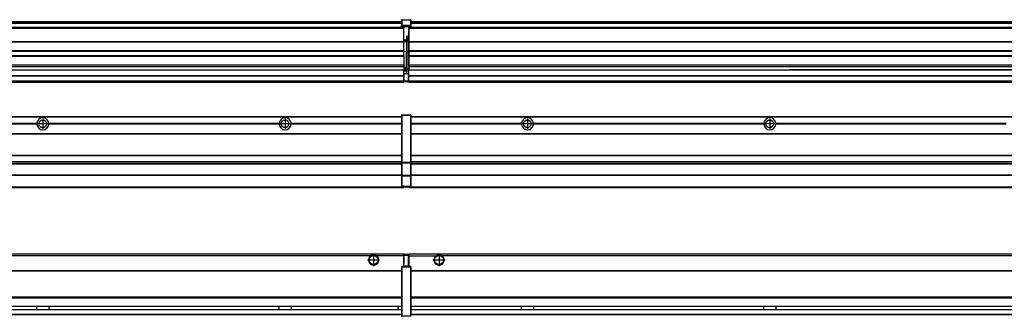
# Model space of a CAD drawing. Header units: inches. Extents: x -381 to 25622, y -418 to 176.
# Tile 40 of 47: x 19934 to 20747, y -154 to 90. Entities that reach past the tile are written whole.
import ezdxf

# ---------------------------------------------------------------- set-up
doc = ezdxf.new("R2010")
doc.units = ezdxf.units.IN
doc.linetypes.add('DOT_CENTER', pattern=[14, 12, -1, 0, -1])
doc.layers.add('1', color=7, linetype='Continuous')

# ---------------------------------------------------------------- blocks, each defined once
blk = doc.blocks.new('Modulos_intermedio__FL-14__12_1__16', base_point=(18855.18, -48.03))
at = {"color": 7, "linetype": 'Continuous'}
for p, q in [((18856.88, 10.47), (20249.18, 10.47)), ((18856.88, 10.22), (20249.18, 10.22)), ((20222.43, 10.47), (20222.48, 10.52)), ((20222.48, 10.52), (20229.88, 10.52)), ((20229.93, 10.47), (20229.88, 10.52)), ((20249.18, 11.72), (20249.19, 11.79)), ((20249.18, 11.72), (20249.18, 11.47)), ((20249.18, 11.47), (20249.43, 11.47)), ((20249.18, 11.47), (20249.18, -27.21)), ((20249.19, 11.79), (20249.2, 11.82)), ((20249.2, 11.82), (20249.22, 11.86)), ((20249.22, 11.86), (20249.25, 11.9)), ((20249.25, 11.9), (20249.29, 11.93)), ((20249.29, 11.93), (20249.34, 11.96)), ((20249.34, 11.96), (20249.36, 11.96)), ((20249.36, 11.96), (20249.43, 11.97)), ((20249.43, 11.97), (20256.63, 11.97)), ((20249.43, 11.97), (20249.43, 11.47)), ((20249.43, 11.47), (20249.43, -27.21)), ((20256.63, 11.47), (20249.43, 11.47)), ((20256.7, 11.96), (20256.63, 11.97)), ((20256.63, 11.97), (20256.63, 11.47)), ((20256.63, 11.47), (20256.63, -27.21)), ((20256.88, 11.47), (20256.63, 11.47)), ((20256.72, 11.96), (20256.7, 11.96)), ((20256.76, 11.93), (20256.72, 11.96)), ((20256.8, 11.9), (20256.76, 11.93)), ((20256.84, 11.86), (20256.8, 11.9)), ((20256.86, 11.82), (20256.84, 11.86)), ((20256.87, 11.79), (20256.86, 11.82)), ((20256.88, 11.72), (20256.87, 11.79)), ((20256.88, 11.72), (20256.88, 11.47)), ((20256.88, 11.47), (20256.88, -27.21)), ((19948.29, 4.77), (19758.07, 4.77)), ((19948.29, 4.17), (19758.07, 4.17)), ((19948.28, 4.47), (19758.08, 4.47)), ((19948.29, 4.77), (19948.28, 4.47)), ((19948.28, 4.47), (19948.29, 4.17)), ((19950.83, 6.57), (19950.85, 6.59)), ((19950.84, 2.36), (19950.83, 2.38)), ((19958.08, 4.47), (19958.07, 4.77)), ((20148.29, 4.77), (19958.07, 4.77)), ((19958.07, 4.17), (19958.08, 4.47)), ((20148.29, 4.17), (19958.07, 4.17)), ((20148.28, 4.47), (19958.08, 4.47)), ((20148.29, 4.77), (20148.28, 4.47)), ((20148.28, 4.47), (20148.29, 4.17)), ((20150.83, 6.57), (20150.85, 6.59)), ((20150.84, 2.36), (20150.83, 2.38)), ((20155.9, 6.06), (20155.91, 6.03)), ((20249.18, 4.77), (20158.07, 4.77)), ((20158.08, 4.47), (20158.07, 4.77)), ((20158.07, 4.17), (20158.08, 4.47)), ((20249.18, 4.17), (20158.07, 4.17)), ((20249.18, 4.47), (20158.08, 4.47)), ((18856.88, -3.53), (20249.18, -3.53)), ((18856.88, -3.78), (20249.18, -3.78)), ((20249.18, -4.03), (18856.88, -4.03)), ((18856.88, -21.53), (20249.18, -21.53)), ((18856.88, -21.78), (20249.18, -21.78)), ((18856.88, -26.73), (20249.18, -26.73)), ((18856.88, -26.82), (20249.18, -26.82)), ((18856.88, -28.37), (20249.18, -28.37)), ((18856.88, -28.53), (20249.18, -28.53)), ((18856.88, -28.65), (20249.18, -28.65)), ((20249.18, -27.21), (20249.18, -27.52)), ((20249.18, -27.21), (20249.43, -27.21)), ((20249.18, -27.52), (20249.19, -27.54)), ((20249.18, -27.52), (20249.18, -38.19)), ((20249.19, -27.54), (20249.22, -27.57)), ((20249.22, -27.57), (20249.25, -27.59)), ((20249.25, -27.59), (20249.29, -27.6)), ((20249.29, -27.6), (20249.34, -27.61)), ((20249.34, -27.61), (20249.36, -27.61)), ((20249.36, -27.61), (20249.43, -27.62)), ((20249.43, -27.21), (20256.63, -27.21)), ((20249.43, -27.21), (20249.43, -27.62)), ((20249.43, -27.62), (20256.63, -27.62)), ((20249.43, -27.62), (20249.43, -38.3)), ((20256.88, -27.21), (20256.63, -27.21)), ((20256.63, -27.21), (20256.63, -27.62)), ((20256.7, -27.61), (20256.63, -27.62)), ((20256.63, -27.62), (20256.63, -38.3)), ((20256.72, -27.61), (20256.7, -27.61)), ((20256.76, -27.6), (20256.72, -27.61)), ((20256.8, -27.59), (20256.76, -27.6)), ((20256.84, -27.57), (20256.8, -27.59)), ((20256.87, -27.54), (20256.84, -27.57)), ((20256.88, -27.52), (20256.87, -27.54)), ((20256.88, -27.21), (20256.88, -27.52)), ((20256.88, -27.52), (20256.88, -38.19)), ((20249.18, -38.02), (18856.88, -38.02)), ((20249.18, -38.11), (18856.88, -38.11)), ((20249.18, -38.19), (20249.18, -38.71)), ((20249.18, -38.19), (20249.19, -38.22)), ((20249.18, -38.71), (20249.43, -38.71)), ((20249.18, -38.71), (20249.18, -47.03)), ((20249.19, -38.22), (20249.22, -38.25)), ((20249.22, -38.25), (20249.25, -38.27)), ((20249.25, -38.27), (20249.29, -38.28)), ((20249.29, -38.28), (20249.34, -38.29)), ((20249.34, -38.29), (20249.36, -38.29)), ((20249.36, -38.29), (20249.43, -38.3)), ((20256.63, -38.3), (20249.43, -38.3)), ((20249.43, -38.3), (20249.43, -38.71)), ((20256.63, -38.71), (20249.43, -38.71)), ((20249.43, -38.71), (20249.43, -47.03)), ((20256.7, -38.29), (20256.63, -38.3)), ((20256.63, -38.3), (20256.63, -38.71)), ((20256.88, -38.71), (20256.63, -38.71)), ((20256.63, -38.71), (20256.63, -47.03)), ((20256.72, -38.29), (20256.7, -38.29)), ((20256.76, -38.28), (20256.72, -38.29)), ((20256.8, -38.27), (20256.76, -38.28)), ((20256.84, -38.25), (20256.8, -38.27)), ((20256.87, -38.22), (20256.84, -38.25)), ((20256.88, -38.19), (20256.87, -38.22)), ((20256.88, -38.19), (20256.88, -38.71)), ((20256.88, -38.71), (20256.88, -47.03)), ((18855.18, -48.03), (20251.18, -48.03)), ((18856.63, -47.53), (20249.43, -47.53)), ((20249.18, -47.03), (20249.43, -47.03)), ((20249.18, -47.03), (20249.18, -47.28)), ((20249.18, -47.28), (20249.19, -47.34)), ((20249.19, -47.34), (20249.2, -47.37)), ((20249.2, -47.37), (20249.22, -47.41)), ((20249.22, -47.41), (20249.25, -47.45)), ((20249.25, -47.45), (20249.29, -47.49)), ((20249.29, -47.49), (20249.34, -47.51)), ((20249.34, -47.51), (20249.36, -47.52)), ((20249.36, -47.52), (20249.43, -47.53)), ((20249.43, -47.03), (20256.63, -47.03)), ((20249.43, -47.03), (20249.43, -47.53)), ((20249.43, -47.53), (20256.63, -47.53)), ((20251.18, -47.53), (20251.18, -48.03)), ((20256.63, -47.03), (20256.63, -47.53)), ((20256.88, -47.03), (20256.63, -47.03)), ((20256.7, -47.52), (20256.63, -47.53)), ((20256.72, -47.51), (20256.7, -47.52)), ((20256.76, -47.49), (20256.72, -47.51)), ((20256.8, -47.45), (20256.76, -47.49)), ((20256.84, -47.41), (20256.8, -47.45)), ((20256.86, -47.37), (20256.84, -47.41)), ((20256.87, -47.34), (20256.86, -47.37)), ((20256.88, -47.28), (20256.87, -47.34)), ((20256.88, -47.03), (20256.88, -47.28))]:
    blk.add_line(p, q, dxfattribs=at)
for centre in [(19953.18, 4.47), (20153.18, 4.47)]:
    blk.add_circle(centre, 3.15, dxfattribs=at)
for centre, start, end in [((19953.18, 4.47), 3.5101, 176.4899), ((20153.18, 4.47), 3.5101, 176.4899), ((19953.18, 4.47), 183.51008, 356.48992), ((20153.18, 4.47), 183.51008, 356.48992)]:
    blk.add_arc(centre, 4.9, start, end, dxfattribs=at)
at = {"layer": '1', "color": 2, "linetype": 'DOT_CENTER'}
for p, q in [((19953.18, 8.62), (19953.18, 0.32)), ((20153.18, 8.62), (20153.18, 0.32)), ((19957.33, 4.47), (19949.03, 4.47)), ((20157.33, 4.47), (20149.03, 4.47))]:
    blk.add_line(p, q, dxfattribs=at)
blk = doc.blocks.new('Modulos_intermedio__FL-14__12_1_1__29', base_point=(20255.18, -48.03))
at = {"color": 7, "linetype": 'Continuous'}
for p, q in [((20256.88, 10.47), (21649.18, 10.47)), ((20256.88, 10.22), (21649.18, 10.22)), ((20276.43, 10.47), (20276.48, 10.52)), ((20276.48, 10.52), (20283.88, 10.52)), ((20283.93, 10.47), (20283.88, 10.52)), ((20348.29, 4.77), (20256.88, 4.77)), ((20348.28, 4.47), (20256.88, 4.47)), ((20348.29, 4.17), (20256.88, 4.17)), ((20348.28, 4.47), (20348.29, 4.77)), ((20348.29, 4.17), (20348.28, 4.47)), ((20350.84, 6.59), (20350.83, 6.57)), ((20350.83, 2.38), (20350.84, 2.36)), ((20358.07, 4.77), (20358.08, 4.47)), ((20548.29, 4.77), (20358.07, 4.77)), ((20358.08, 4.47), (20358.07, 4.17)), ((20548.29, 4.17), (20358.07, 4.17)), ((20548.28, 4.47), (20358.08, 4.47)), ((20548.28, 4.47), (20548.29, 4.77)), ((20548.29, 4.17), (20548.28, 4.47)), ((20550.84, 6.59), (20550.83, 6.57)), ((20550.83, 2.38), (20550.84, 2.36)), ((20748.29, 4.77), (20558.07, 4.77)), ((20558.07, 4.77), (20558.08, 4.47)), ((20558.08, 4.47), (20558.07, 4.17)), ((20748.29, 4.17), (20558.07, 4.17)), ((20748.28, 4.47), (20558.08, 4.47)), ((20256.88, -3.53), (21649.18, -3.53)), ((20256.88, -3.78), (21649.18, -3.78)), ((21649.18, -4.03), (20256.88, -4.03)), ((20256.88, -21.53), (21649.18, -21.53)), ((20256.88, -21.78), (21649.18, -21.78)), ((20256.88, -26.73), (21649.18, -26.73)), ((20256.88, -26.82), (21649.18, -26.82)), ((20256.88, -28.37), (21649.18, -28.37)), ((20256.88, -28.53), (21649.18, -28.53)), ((20256.88, -28.65), (21649.18, -28.65)), ((21649.18, -38.02), (20256.88, -38.02)), ((21649.18, -38.11), (20256.88, -38.11)), ((20255.18, -47.53), (20255.18, -48.03)), ((20255.18, -48.03), (21651.18, -48.03)), ((20256.63, -47.53), (21649.43, -47.53))]:
    blk.add_line(p, q, dxfattribs=at)
for centre in [(20353.18, 4.47), (20553.18, 4.47)]:
    blk.add_circle(centre, 3.15, dxfattribs=at)
for centre, start, end in [((20353.18, 4.47), 3.5101, 176.4899), ((20553.18, 4.47), 3.5101, 176.4899), ((20353.18, 4.47), 183.51008, 356.48992), ((20553.18, 4.47), 183.51008, 356.48992)]:
    blk.add_arc(centre, 4.9, start, end, dxfattribs=at)
at = {"layer": '1', "color": 2, "linetype": 'DOT_CENTER'}
for p, q in [((20353.18, 8.62), (20353.18, 0.32)), ((20553.18, 8.62), (20553.18, 0.32)), ((20357.33, 4.47), (20349.03, 4.47)), ((20557.33, 4.47), (20549.03, 4.47))]:
    blk.add_line(p, q, dxfattribs=at)
blk = doc.blocks.new('F-246__35', base_point=(621.12, -75.97))
for name, p in [('Modulos_intermedio__FL-14__12_1__16', (18855.18, -48.03)), ('Modulos_intermedio__FL-14__12_1_1__29', (20255.18, -48.03))]:
    blk.add_blockref(name, p)
blk = doc.blocks.new('Alzado2', base_point=(2889, -32))
blk.add_blockref('F-246__35', (621.12, -75.97))
blk = doc.blocks.new('Modulos_intermedio__FL-14__12_1__42', base_point=(18855.18, 38.97))
at = {"color": 7, "linetype": 'Continuous'}
for p, q in [((20249.19, 90.22), (20249.18, 90.16)), ((20249.18, 90.16), (20249.19, 90.22)), ((20249.18, 90.16), (20249.18, 85.33)), ((20249.19, 90.29), (20249.2, 90.32)), ((20249.19, 90.22), (20249.19, 90.29)), ((20249.19, 90.22), (20249.2, 90.24)), ((20249.2, 90.32), (20249.22, 90.36)), ((20249.2, 90.24), (20249.22, 90.28)), ((20249.22, 90.36), (20249.25, 90.4)), ((20249.22, 90.28), (20249.25, 90.32)), ((20249.25, 90.4), (20249.29, 90.43)), ((20249.25, 90.32), (20249.29, 90.35)), ((20249.29, 90.43), (20249.34, 90.46)), ((20249.29, 90.35), (20249.34, 90.37)), ((20249.34, 90.46), (20249.36, 90.46)), ((20249.34, 90.37), (20249.36, 90.38)), ((20249.36, 90.46), (20249.43, 90.47)), ((20249.36, 90.38), (20249.43, 90.39)), ((20249.43, 90.47), (20256.63, 90.47)), ((20249.43, 90.47), (20249.43, 90.39)), ((20249.43, 90.39), (20249.43, 85.56)), ((20249.43, 90.39), (20256.63, 90.39)), ((20256.7, 90.46), (20256.63, 90.47)), ((20256.63, 90.47), (20256.63, 90.39)), ((20256.7, 90.38), (20256.63, 90.39)), ((20256.63, 90.39), (20256.63, 85.56)), ((20256.72, 90.46), (20256.7, 90.46)), ((20256.72, 90.37), (20256.7, 90.38)), ((20256.76, 90.43), (20256.72, 90.46)), ((20256.76, 90.35), (20256.72, 90.37)), ((20256.8, 90.4), (20256.76, 90.43)), ((20256.8, 90.32), (20256.76, 90.35)), ((20256.84, 90.36), (20256.8, 90.4)), ((20256.84, 90.28), (20256.8, 90.32)), ((20256.86, 90.32), (20256.84, 90.36)), ((20256.86, 90.24), (20256.84, 90.28)), ((20256.87, 90.29), (20256.86, 90.32)), ((20256.87, 90.22), (20256.86, 90.24)), ((20256.88, 90.22), (20256.87, 90.29)), ((20256.88, 90.16), (20256.87, 90.22)), ((20256.88, 90.22), (20256.88, 90.16)), ((20256.88, 90.16), (20256.88, 85.33)), ((20251.18, 83.99), (18855.18, 83.99)), ((18855.18, 83.97), (20251.18, 83.97)), ((18855.18, 83.47), (20251.18, 83.47)), ((18856.88, 88.97), (20249.18, 88.97)), ((18856.88, 88.96), (20249.18, 88.96)), ((18856.88, 88.35), (20249.18, 88.35)), ((18856.88, 88.03), (20249.18, 88.03)), ((18856.88, 87.7), (20249.18, 87.7)), ((20249.18, 85.33), (20249.19, 85.4)), ((20249.18, 85.33), (20249.18, 85.22)), ((20249.18, 85.22), (20249.19, 85.29)), ((20249.18, 85.22), (20249.18, 84.97)), ((20249.18, 84.97), (20249.18, 84.72)), ((20249.18, 84.97), (20249.43, 84.97)), ((20249.19, 84.66), (20249.18, 84.72)), ((20249.19, 85.4), (20249.2, 85.42)), ((20249.19, 85.29), (20249.2, 85.32)), ((20249.2, 84.63), (20249.19, 84.66)), ((20249.2, 85.42), (20249.22, 85.46)), ((20249.2, 85.32), (20249.22, 85.36)), ((20249.22, 84.59), (20249.2, 84.63)), ((20249.22, 85.46), (20249.25, 85.5)), ((20249.22, 85.36), (20249.25, 85.4)), ((20249.22, 85.36), (20249.25, 85.4)), ((20249.25, 84.55), (20249.22, 84.59)), ((20249.25, 85.5), (20249.29, 85.53)), ((20249.25, 85.4), (20249.34, 85.46)), ((20249.25, 85.4), (20249.29, 85.43)), ((20249.29, 84.51), (20249.25, 84.55)), ((20249.29, 85.53), (20249.34, 85.55)), ((20249.29, 85.43), (20249.34, 85.46)), ((20249.34, 84.49), (20249.29, 84.51)), ((20249.34, 85.55), (20249.36, 85.55)), ((20249.34, 85.46), (20249.36, 85.46)), ((20249.36, 84.48), (20249.34, 84.49)), ((20249.36, 85.55), (20249.43, 85.56)), ((20249.36, 85.46), (20249.43, 85.47)), ((20249.43, 84.47), (20249.36, 84.48)), ((20256.63, 85.56), (20249.43, 85.56)), ((20249.43, 85.56), (20249.43, 85.47)), ((20249.43, 85.47), (20256.63, 85.47)), ((20249.43, 85.47), (20249.43, 84.97)), ((20249.43, 84.97), (20249.43, 84.47)), ((20249.43, 84.97), (20251.18, 84.97)), ((20249.43, 84.47), (20251.18, 84.47)), ((20251.18, 84.97), (20251.18, 83.97)), ((20251.18, 84.97), (20254.88, 84.97)), ((20251.18, 83.97), (20251.18, 83.47)), ((20251.18, 72.41), (20251.18, 83.47)), ((20254.88, 84.97), (20256.63, 84.97)), ((20254.88, 84.97), (20254.88, 77.44)), ((20254.88, 84.47), (20256.63, 84.47)), ((20256.63, 85.56), (20256.63, 85.47)), ((20256.7, 85.55), (20256.63, 85.56)), ((20256.63, 85.47), (20256.63, 84.97)), ((20256.7, 85.46), (20256.63, 85.47)), ((20256.63, 84.97), (20256.63, 84.47)), ((20256.88, 84.97), (20256.63, 84.97)), ((20256.63, 84.47), (20256.7, 84.48)), ((20256.72, 85.55), (20256.7, 85.55)), ((20256.72, 85.46), (20256.7, 85.46)), ((20256.7, 84.48), (20256.72, 84.49)), ((20256.76, 85.53), (20256.72, 85.55)), ((20256.72, 85.46), (20256.76, 85.43)), ((20256.76, 85.43), (20256.72, 85.46)), ((20256.72, 84.49), (20256.76, 84.51)), ((20256.8, 85.5), (20256.76, 85.53)), ((20256.8, 85.4), (20256.76, 85.43)), ((20256.76, 84.51), (20256.8, 84.55)), ((20256.84, 85.46), (20256.8, 85.5)), ((20256.8, 85.4), (20256.84, 85.36)), ((20256.84, 85.36), (20256.8, 85.4)), ((20256.8, 84.55), (20256.84, 84.59)), ((20256.86, 85.42), (20256.84, 85.46)), ((20256.86, 85.32), (20256.84, 85.36)), ((20256.84, 84.59), (20256.86, 84.63)), ((20256.87, 85.4), (20256.86, 85.42)), ((20256.87, 85.29), (20256.86, 85.32)), ((20256.86, 84.63), (20256.87, 84.66)), ((20256.88, 85.33), (20256.87, 85.4)), ((20256.88, 85.22), (20256.87, 85.29)), ((20256.87, 84.66), (20256.88, 84.72)), ((20256.88, 85.33), (20256.88, 85.22)), ((20256.88, 85.22), (20256.88, 84.97)), ((20256.88, 84.97), (20256.88, 84.72)), ((20253.43, 73.5), (20251.18, 73.5)), ((20253.43, 76.45), (20253.43, 73.5)), ((20254.88, 76.45), (20253.43, 76.45)), ((20253.43, 73), (20253.43, 73.5)), ((20253.43, 73.5), (20253.68, 73.5)), ((20253.68, 73.19), (20253.67, 73.21)), ((20253.68, 76.45), (20253.68, 73.5)), ((20253.68, 76.3), (20254.88, 76.3)), ((20253.68, 73.25), (20253.68, 73.5)), ((20253.68, 73.19), (20253.68, 72.5)), ((20254.88, 79.65), (20255.18, 79.58)), ((20254.88, 78.12), (20255.18, 78.12)), ((20254.88, 77.6), (20255.18, 77.6)), ((20254.88, 77.44), (20255.18, 77.36)), ((20254.88, 76.45), (20255.18, 76.53)), ((20254.88, 76.3), (20254.88, 76.45)), ((20255.18, 76.3), (20254.88, 76.3)), ((20254.88, 63.97), (20254.88, 76.3)), ((18855.18, 72.41), (20251.18, 72.41)), ((18855.18, 72.16), (20251.18, 72.16)), ((20253.43, 73), (20251.18, 73)), ((20251.18, 72.5), (20253.43, 72.5)), ((20251.18, 72.41), (20251.18, 72.16)), ((20251.18, 64.79), (20251.18, 72.16)), ((20253.43, 73), (20253.43, 72.5)), ((20253.68, 72.5), (20253.43, 72.5)), ((20253.43, 72.5), (20253.43, 63.97)), ((20253.68, 63.97), (20253.68, 72.5)), ((20251.18, 64.79), (18855.18, 64.79)), ((18855.18, 64.54), (20251.18, 64.54)), ((18855.18, 60.91), (20251.18, 60.91)), ((18855.18, 60.41), (20251.18, 60.41)), ((20251.18, 64.79), (20251.18, 64.54)), ((20251.18, 60.91), (20251.18, 64.54)), ((20253.43, 63.97), (20251.18, 63.97)), ((20251.18, 60.91), (20251.18, 60.41)), ((20251.18, 60.41), (20251.18, 59.42)), ((20251.18, 59.42), (20251.18, 53.15)), ((20253.43, 63.97), (20253.68, 63.97)), ((20253.43, 50.98), (20253.43, 63.97)), ((20253.68, 50.98), (20253.68, 63.97)), ((20253.68, 63.97), (20254.88, 63.97)), ((20255.18, 63.97), (20254.88, 63.97)), ((20254.88, 49.58), (20254.88, 63.97)), ((18855.18, 53.15), (20251.18, 53.15)), ((20251.18, 51.48), (18855.18, 51.48)), ((19578.18, 49.19), (20251.18, 49.19)), ((19578.18, 49.16), (20251.18, 49.16)), ((20251.18, 53.15), (20251.18, 51.48)), ((20251.18, 51.48), (20251.18, 51.37)), ((20251.18, 51.37), (20251.18, 49.19)), ((20253.43, 50.98), (20251.18, 50.98)), ((20253.43, 49.98), (20251.18, 49.98)), ((20251.18, 49.19), (20251.18, 49.16)), ((20251.18, 47.58), (20251.18, 49.16)), ((20253.43, 48.98), (20251.18, 48.98)), ((20253.43, 50.98), (20253.68, 50.98)), ((20253.43, 49.98), (20253.43, 50.98)), ((20253.43, 49.98), (20253.43, 48.98)), ((20253.68, 48.98), (20253.43, 48.98)), ((20253.43, 47.91), (20253.43, 48.98)), ((20253.68, 49.73), (20253.68, 50.98)), ((20253.68, 49.73), (20253.68, 48.98)), ((20253.68, 49.58), (20254.88, 49.58)), ((20253.68, 47.66), (20253.68, 48.98)), ((20253.68, 48.93), (20254.88, 48.93)), ((20255.18, 49.58), (20254.88, 49.58)), ((20254.88, 48.93), (20254.88, 49.58)), ((20254.88, 48.93), (20254.88, 47.33)), ((20254.88, 48.93), (20255.18, 48.85)), ((18855.18, 44.48), (20251.13, 44.48)), ((18855.18, 44.04), (20251.13, 44.04)), ((20251.13, 47.58), (20251.18, 47.58)), ((20251.13, 44.48), (20251.13, 47.58)), ((20251.13, 45.47), (20251.18, 45.48)), ((20251.13, 44.48), (20251.18, 44.48)), ((20251.13, 44.48), (20251.13, 44.04)), ((20251.13, 39.97), (20251.13, 44.04)), ((20253.43, 47.91), (20251.18, 47.91)), ((20251.18, 46), (20251.18, 47.58)), ((20251.18, 46), (20251.18, 39.97)), ((20251.18, 46), (20253.43, 46)), ((20253.43, 46), (20253.43, 47.91)), ((20253.43, 47.91), (20253.52, 47.89)), ((20253.43, 46), (20254.88, 46)), ((20253.52, 47.89), (20253.6, 47.83)), ((20253.6, 47.83), (20253.66, 47.75)), ((20253.66, 47.75), (20253.68, 47.66)), ((20253.68, 46), (20253.68, 47.66)), ((20255.18, 45.08), (20254.63, 44.93)), ((20254.63, 44.93), (20254.63, 39.97)), ((20254.88, 47.33), (20254.88, 46)), ((20255.18, 45.92), (20254.88, 46)), ((20254.88, 45), (20255.18, 45.08)), ((20254.88, 45), (20254.88, 39.97)), ((20254.88, 44.81), (20255.18, 44.87)), ((20254.88, 41.31), (20255.18, 41.37)), ((20254.88, 40.83), (20255.18, 40.91)), ((18855.18, 39.97), (20251.13, 39.97)), ((18855.18, 39.47), (20251.13, 39.47)), ((18855.18, 39.22), (20251.13, 39.22)), ((18855.18, 38.97), (20251.13, 38.97)), ((20251.18, 40.48), (20251.13, 40.49)), ((20251.13, 39.97), (20251.13, 39.47)), ((20251.13, 39.22), (20251.13, 39.47)), ((20251.13, 39.22), (20251.13, 38.97)), ((20251.18, 39.97), (20254.63, 39.97)), ((20251.18, 39.97), (20251.18, 39.47)), ((20251.18, 39.47), (20254.63, 39.47)), ((20254.63, 39.97), (20254.63, 39.47)), ((20254.88, 39.97), (20254.63, 39.97)), ((20254.88, 39.97), (20254.88, 39.72))]:
    blk.add_line(p, q, dxfattribs=at)
for centre, start, end in [((20253.43, 73.25), 270, 0), ((20253.43, 49.73), 0, 90), ((20254.63, 39.72), 270, 0)]:
    blk.add_arc(centre, 0.25, start, end, dxfattribs=at)
blk = doc.blocks.new('Modulos_intermedio__FL-14__12_1_1__55', base_point=(20255.18, 38.97))
at = {"color": 7, "linetype": 'Continuous'}
for p, q in [((20255.18, 84.47), (20255.18, 83.99)), ((20255.18, 83.99), (20255.18, 83.97)), ((21651.18, 83.99), (20255.18, 83.99)), ((20255.18, 83.97), (20255.18, 83.47)), ((20255.18, 83.97), (21651.18, 83.97)), ((20255.18, 83.47), (20255.18, 72.41)), ((20255.18, 83.47), (21651.18, 83.47)), ((20256.88, 88.97), (21649.18, 88.97)), ((20256.88, 88.96), (21649.18, 88.96)), ((20256.88, 88.35), (21649.18, 88.35)), ((20256.88, 88.03), (21649.18, 88.03)), ((20256.88, 87.7), (21649.18, 87.7)), ((20255.18, 72.41), (20255.18, 72.16)), ((20255.18, 72.41), (21651.18, 72.41)), ((20255.18, 72.16), (21651.18, 72.16)), ((20255.18, 72.16), (20255.18, 64.79)), ((21651.18, 64.79), (20255.18, 64.79)), ((20255.18, 64.79), (20255.18, 64.54)), ((20255.18, 64.54), (20255.18, 60.91)), ((20255.18, 64.54), (21651.18, 64.54)), ((20255.18, 60.91), (20255.18, 60.41)), ((20255.18, 60.91), (21651.18, 60.91)), ((20255.18, 60.41), (21651.18, 60.41)), ((20255.18, 60.41), (20255.18, 59.42)), ((20255.18, 59.42), (20255.18, 53.15)), ((20255.18, 53.15), (20255.18, 51.48)), ((20255.18, 53.15), (21651.18, 53.15)), ((21651.18, 51.48), (20255.18, 51.48)), ((20255.18, 51.48), (20255.18, 51.37)), ((20255.18, 51.37), (20255.18, 49.19)), ((20255.18, 49.19), (20255.18, 49.16)), ((20255.18, 49.19), (20569.43, 49.19)), ((20255.18, 44.48), (20255.18, 49.16)), ((20255.18, 49.16), (20569.43, 49.16)), ((20578.18, 49.19), (20569.43, 49.19)), ((20569.43, 49.19), (20569.43, 49.18)), ((20569.43, 49.18), (20578.18, 49.18)), ((20569.43, 49.18), (20569.43, 49.16)), ((20569.43, 49.16), (20578.18, 49.16)), ((20578.18, 49.19), (20578.18, 49.18)), ((20769.43, 49.19), (20578.18, 49.19)), ((20578.18, 49.18), (20578.18, 49.16)), ((20578.18, 49.16), (20769.43, 49.16)), ((20255.18, 44.48), (20255.18, 44.04)), ((20255.18, 44.48), (21651.13, 44.48)), ((20255.18, 39.97), (20255.18, 44.04)), ((20255.18, 44.04), (21651.13, 44.04)), ((20255.18, 39.97), (20255.18, 39.47)), ((20255.18, 39.97), (21651.13, 39.97)), ((20255.18, 39.47), (20255.18, 39.22)), ((20255.18, 39.47), (21651.13, 39.47)), ((20255.18, 39.22), (20255.18, 38.97)), ((20255.18, 39.22), (21651.13, 39.22)), ((20255.18, 38.97), (21651.13, 38.97))]:
    blk.add_line(p, q, dxfattribs=at)
blk = doc.blocks.new('F-246__61', base_point=(621.12, 38.97))
for name, p in [('Modulos_intermedio__FL-14__12_1__42', (18855.18, 38.97)), ('Modulos_intermedio__FL-14__12_1_1__55', (20255.18, 38.97))]:
    blk.add_blockref(name, p)
blk = doc.blocks.new('Inferior2', base_point=(2889, 64.72))
blk.add_blockref('F-246__61', (621.12, 38.97))
blk = doc.blocks.new('Modulos_intermedio__FL-14__12_1__67', base_point=(18855.18, -154.47))
at = {"color": 7, "linetype": 'Continuous'}
for p, q in [((18855.18, -102.97), (20251.13, -102.97)), ((20223.77, -104.47), (18882.59, -104.47)), ((20224.72, -103.98), (20223.77, -104.47)), ((20226.18, -103.72), (20224.72, -103.98)), ((20227.63, -103.98), (20226.18, -103.72)), ((20228.59, -104.47), (20227.63, -103.98)), ((20251.13, -104.47), (20228.59, -104.47)), ((20251.13, -104.47), (20251.13, -102.97)), ((20251.13, -111.58), (20251.13, -104.47)), ((20251.18, -104.48), (20251.13, -104.49)), ((20251.18, -105.48), (20251.13, -105.49)), ((20251.18, -103.47), (20251.18, -103.97)), ((20254.63, -103.47), (20251.18, -103.47)), ((20251.18, -103.97), (20254.63, -103.97)), ((20251.18, -103.97), (20251.18, -111.58)), ((20254.63, -103.47), (20254.63, -103.97)), ((20254.63, -103.97), (20254.63, -112.97)), ((20254.88, -103.97), (20254.63, -103.97)), ((20254.88, -103.72), (20254.88, -103.97)), ((20254.88, -103.97), (20254.88, -112.97)), ((20254.88, -104.83), (20255.18, -104.91)), ((20249.18, -113.72), (20249.19, -113.66)), ((20249.18, -113.72), (20249.18, -113.97)), ((20249.19, -113.66), (20249.2, -113.63)), ((20249.2, -113.63), (20249.22, -113.59)), ((20249.22, -113.59), (20249.25, -113.55)), ((20249.25, -113.55), (20249.29, -113.51)), ((20249.29, -113.51), (20249.34, -113.49)), ((20249.34, -113.49), (20249.36, -113.48)), ((20249.36, -113.48), (20249.43, -113.47)), ((20251.18, -113.47), (20249.43, -113.47)), ((20249.43, -113.47), (20249.43, -113.97)), ((20251.13, -109.47), (20251.18, -109.48)), ((20251.18, -111.58), (20251.13, -111.58)), ((20251.18, -113.47), (20251.18, -111.58)), ((20254.63, -112.97), (20251.18, -112.97)), ((20254.88, -113.47), (20251.18, -113.47)), ((20254.63, -112.97), (20254.63, -113.47)), ((20254.88, -112.97), (20254.63, -112.97)), ((20254.88, -106.47), (20255.18, -106.47)), ((20254.88, -107.48), (20255.18, -107.48)), ((20254.88, -111.93), (20255.18, -112.01)), ((20254.88, -112.97), (20254.88, -113.26)), ((20254.88, -113.26), (20254.88, -113.47)), ((20256.63, -113.47), (20254.88, -113.47)), ((20256.7, -113.48), (20256.63, -113.47)), ((20256.63, -113.47), (20256.63, -113.97)), ((20256.72, -113.49), (20256.7, -113.48)), ((20256.76, -113.51), (20256.72, -113.49)), ((20256.8, -113.55), (20256.76, -113.51)), ((20256.84, -113.59), (20256.8, -113.55)), ((20256.86, -113.63), (20256.84, -113.59)), ((20256.87, -113.66), (20256.86, -113.63)), ((20256.88, -113.72), (20256.87, -113.66)), ((20256.88, -113.72), (20256.88, -113.97)), ((18856.88, -116.72), (20249.18, -116.72)), ((18856.88, -116.97), (20249.18, -116.97)), ((20249.18, -117.22), (18856.88, -117.22)), ((20249.18, -113.97), (20249.18, -153.97)), ((20249.18, -113.97), (20249.43, -113.97)), ((20256.63, -113.97), (20249.43, -113.97)), ((20249.43, -113.97), (20249.43, -153.97)), ((20256.88, -113.97), (20256.63, -113.97)), ((20256.63, -113.97), (20256.63, -153.97)), ((20256.88, -113.97), (20256.88, -153.97)), ((20249.18, -138.72), (18856.88, -138.72)), ((20249.18, -138.97), (18856.88, -138.97)), ((18856.88, -139.22), (20249.18, -139.22)), ((18856.88, -145.97), (20249.18, -145.97)), ((18856.88, -146.22), (20249.18, -146.22)), ((19948.28, -146.3), (19948.28, -146.22)), ((19958.08, -146.22), (19958.08, -146.3)), ((20148.28, -146.3), (20148.28, -146.22)), ((20158.08, -146.22), (20158.08, -146.3)), ((20246.24, -146.4), (20246.46, -146.22)), ((20246.6, -146.22), (20246.6, -146.26)), ((20246.6, -146.26), (20246.6, -146.97)), ((18856.88, -148.72), (20249.18, -148.72)), ((18856.88, -148.97), (20249.18, -148.97)), ((18856.88, -152.72), (20249.18, -152.72)), ((18856.88, -152.97), (20249.18, -152.97)), ((19948.28, -146.35), (19948.28, -146.3)), ((19948.29, -146.98), (19948.28, -146.35)), ((19948.28, -148.6), (19948.29, -147.96)), ((19948.28, -148.65), (19948.28, -148.6)), ((19948.28, -148.72), (19948.28, -148.65)), ((19948.29, -147.07), (19948.29, -146.98)), ((19948.29, -147.23), (19948.29, -147.07)), ((19948.29, -147.88), (19948.29, -147.23)), ((19948.29, -147.96), (19948.29, -147.88)), ((19958.08, -146.52), (19958.07, -147.07)), ((19958.07, -147.07), (19958.07, -147.72)), ((19958.07, -147.72), (19958.07, -147.88)), ((19958.07, -147.88), (19958.08, -148.43)), ((19958.08, -146.3), (19958.08, -146.35)), ((19958.08, -146.35), (19958.08, -146.52)), ((19958.08, -148.43), (19958.08, -148.6)), ((19958.08, -148.6), (19958.08, -148.65)), ((19958.08, -148.65), (19958.08, -148.72)), ((20148.28, -146.35), (20148.28, -146.3)), ((20148.29, -146.98), (20148.28, -146.35)), ((20148.28, -148.6), (20148.29, -147.96)), ((20148.28, -148.65), (20148.28, -148.6)), ((20148.28, -148.72), (20148.28, -148.65)), ((20148.29, -147.07), (20148.29, -146.98)), ((20148.29, -147.23), (20148.29, -147.07)), ((20148.29, -147.88), (20148.29, -147.23)), ((20148.29, -147.96), (20148.29, -147.88)), ((20158.07, -147.07), (20158.06, -147.47)), ((20158.06, -147.47), (20158.07, -148.2)), ((20158.08, -146.35), (20158.07, -146.59)), ((20158.07, -146.59), (20158.07, -147.07)), ((20158.07, -148.2), (20158.08, -148.5)), ((20158.08, -146.3), (20158.08, -146.35)), ((20158.08, -148.5), (20158.08, -148.6)), ((20158.08, -148.6), (20158.08, -148.72)), ((20246.18, -146.65), (20246.24, -146.4)), ((20246.18, -146.65), (20246.18, -147.16)), ((20246.18, -147.16), (20246.18, -148.23)), ((20246.24, -148.55), (20246.18, -148.23)), ((20246.46, -148.72), (20246.24, -148.55)), ((20246.6, -146.97), (20246.6, -148.69)), ((20246.6, -148.69), (20246.6, -148.72)), ((20249.18, -153.97), (20249.43, -153.97)), ((20249.18, -153.97), (20249.18, -154.22)), ((20249.18, -154.22), (20249.19, -154.29)), ((20249.19, -154.29), (20249.2, -154.32)), ((20249.2, -154.32), (20249.22, -154.36)), ((20249.22, -154.36), (20249.25, -154.4)), ((20249.43, -153.97), (20249.43, -154.47)), ((20249.43, -153.97), (20256.63, -153.97)), ((20256.88, -153.97), (20256.63, -153.97)), ((20256.63, -153.97), (20256.63, -154.47)), ((20256.84, -154.36), (20256.8, -154.4)), ((20256.86, -154.32), (20256.84, -154.36)), ((20256.87, -154.29), (20256.86, -154.32)), ((20256.88, -154.22), (20256.87, -154.29)), ((20256.88, -153.97), (20256.88, -154.22)), ((20249.25, -154.4), (20249.29, -154.43)), ((20249.29, -154.43), (20249.34, -154.46)), ((20249.34, -154.46), (20249.36, -154.46)), ((20249.36, -154.46), (20249.43, -154.47)), ((20256.63, -154.47), (20249.43, -154.47)), ((20256.7, -154.46), (20256.63, -154.47)), ((20256.72, -154.46), (20256.7, -154.46)), ((20256.76, -154.43), (20256.72, -154.46)), ((20256.8, -154.4), (20256.76, -154.43))]:
    blk.add_line(p, q, dxfattribs=at)
for radius in [4, 3.7]:
    blk.add_circle((20226.18, -107.97), radius, dxfattribs=at)
for centre, radius, start, end in [((20226.18, -107.97), 4.25, 124.56032, 55.43968), ((20254.63, -103.72), 0.25, 0, 90)]:
    blk.add_arc(centre, radius, start, end, dxfattribs=at)
at = {"layer": '1', "color": 2, "linetype": 'DOT_CENTER'}
for p, q in [((20226.18, -102.97), (20226.18, -112.97)), ((20231.18, -107.97), (20221.18, -107.97))]:
    blk.add_line(p, q, dxfattribs=at)
blk = doc.blocks.new('Modulos_intermedio__FL-14__12_1_1__80', base_point=(20255.18, -154.47))
at = {"color": 7, "linetype": 'Continuous'}
for p, q in [((20255.18, -102.97), (20255.18, -104.47)), ((20255.18, -102.97), (21651.13, -102.97)), ((20255.18, -104.47), (20277.77, -104.47)), ((20255.18, -104.47), (20255.18, -113.47)), ((20277.77, -104.47), (20278.72, -103.98)), ((20278.72, -103.98), (20280.18, -103.72)), ((20280.18, -103.72), (20281.63, -103.98)), ((20281.63, -103.98), (20282.59, -104.47)), ((21623.77, -104.47), (20282.59, -104.47)), ((20256.88, -116.72), (21649.18, -116.72)), ((20256.88, -116.97), (21649.18, -116.97)), ((21649.18, -117.22), (20256.88, -117.22)), ((21649.18, -138.72), (20256.88, -138.72)), ((21649.18, -138.97), (20256.88, -138.97)), ((20256.88, -139.22), (21649.18, -139.22)), ((20256.88, -145.97), (21649.18, -145.97)), ((20256.88, -146.22), (21649.18, -146.22)), ((20348.28, -146.3), (20348.28, -146.22)), ((20358.08, -146.22), (20358.08, -146.3)), ((20548.28, -146.3), (20548.28, -146.22)), ((20558.08, -146.22), (20558.08, -146.3)), ((20256.88, -148.72), (21649.18, -148.72)), ((20256.88, -148.97), (21649.18, -148.97)), ((20256.88, -152.72), (21649.18, -152.72)), ((20256.88, -152.97), (21649.18, -152.97)), ((20348.28, -146.35), (20348.28, -146.3)), ((20348.29, -147.23), (20348.28, -146.35)), ((20348.28, -148.6), (20348.29, -147.56)), ((20348.28, -148.72), (20348.28, -148.6)), ((20348.29, -147.56), (20348.29, -147.23)), ((20358.08, -146.52), (20358.07, -147.07)), ((20358.07, -147.07), (20358.07, -147.72)), ((20358.07, -147.72), (20358.07, -147.88)), ((20358.07, -147.88), (20358.08, -148.43)), ((20358.08, -146.3), (20358.08, -146.35)), ((20358.08, -146.35), (20358.08, -146.52)), ((20358.08, -148.43), (20358.08, -148.59)), ((20358.08, -148.59), (20358.08, -148.65)), ((20358.08, -148.65), (20358.08, -148.72)), ((20548.28, -146.35), (20548.28, -146.3)), ((20548.29, -146.98), (20548.28, -146.35)), ((20548.28, -148.6), (20548.29, -147.96)), ((20548.28, -148.65), (20548.28, -148.6)), ((20548.28, -148.72), (20548.28, -148.65)), ((20548.29, -147.07), (20548.29, -146.98)), ((20548.29, -147.23), (20548.29, -147.07)), ((20548.29, -147.88), (20548.29, -147.23)), ((20548.29, -147.96), (20548.29, -147.88)), ((20558.08, -146.52), (20558.07, -147.07)), ((20558.07, -147.07), (20558.07, -147.72)), ((20558.07, -147.72), (20558.07, -147.88)), ((20558.07, -147.88), (20558.08, -148.43)), ((20558.08, -146.3), (20558.08, -146.35)), ((20558.08, -146.35), (20558.08, -146.52)), ((20558.08, -148.43), (20558.08, -148.59)), ((20558.08, -148.59), (20558.08, -148.65)), ((20558.08, -148.65), (20558.08, -148.72))]:
    blk.add_line(p, q, dxfattribs=at)
for radius in [4, 3.7]:
    blk.add_circle((20280.18, -107.97), radius, dxfattribs=at)
blk.add_arc((20280.18, -107.97), 4.25, 124.56032, 55.43968, dxfattribs=at)
at = {"layer": '1', "color": 2, "linetype": 'DOT_CENTER'}
for p, q in [((20280.18, -102.97), (20280.18, -112.97)), ((20285.18, -107.97), (20275.18, -107.97))]:
    blk.add_line(p, q, dxfattribs=at)
blk = doc.blocks.new('F-246__84', base_point=(621.12, -154.47))
for name, p in [('Modulos_intermedio__FL-14__12_1__67', (18855.18, -154.47)), ('Modulos_intermedio__FL-14__12_1_1__80', (20255.18, -154.47))]:
    blk.add_blockref(name, p)
blk = doc.blocks.new('Superior1', base_point=(2889, -128.72))
blk.add_blockref('F-246__84', (621.12, -154.47))

msp = doc.modelspace()

# ---------------------------------------------------------------- block references
for name, p in [('Inferior2', (2889, 64.72)), ('Alzado2', (2889, -32)), ('Superior1', (2889, -128.72))]:
    msp.add_blockref(name, p)

doc.saveas('drawing.dxf')
